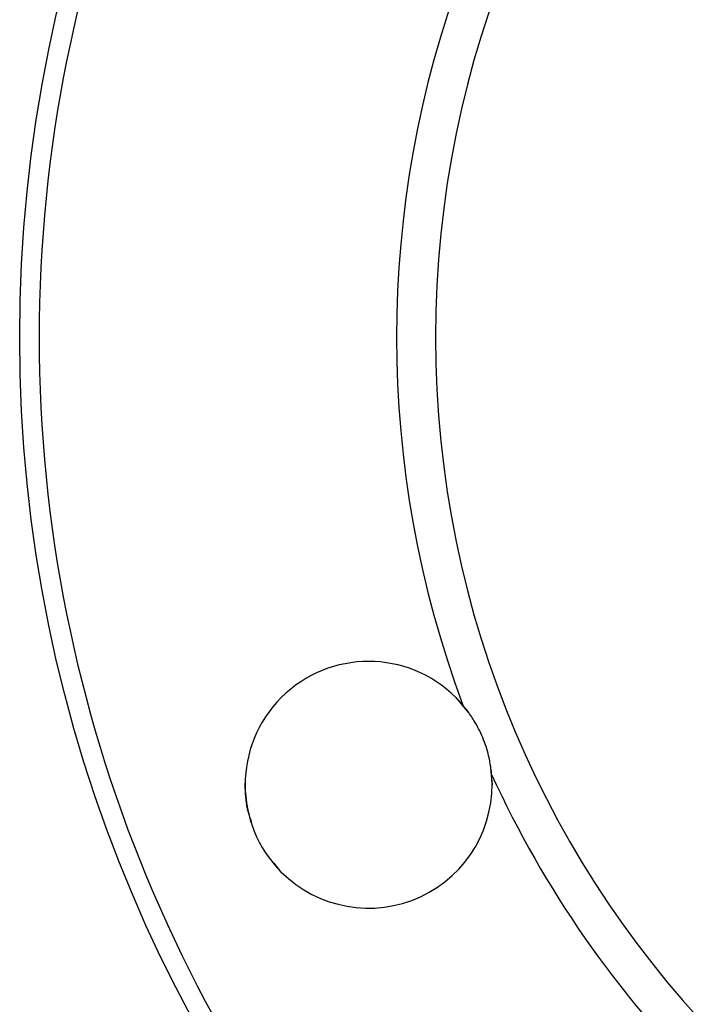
# Model space of a CAD drawing. Header units: millimetres. Extents: x 448 to 1828, y 150 to 1321.
# Tile 47 of 61: x 1593 to 1644, y 615 to 691. Entities that reach past the tile are written whole.
import ezdxf

# ---------------------------------------------------------------- set-up
doc = ezdxf.new("R2010")
doc.units = ezdxf.units.MM

msp = doc.modelspace()

# ---------------------------------------------------------------- linework, layer by layer
at = {"color": 7, "linetype": 'Continuous', "lineweight": 25}
for p, q in [((1626.244, 638.532), (1627.215, 637.348)), ((1628.879, 633.319), (1629.026, 631.815)), ((1610.026, 631.815), (1610.057, 632.151)), ((1612.809, 625.097), (1612.252, 625.776))]:
    msp.add_line(p, q, dxfattribs=at)
msp.add_circle((1702.675, 666.256), 110, dxfattribs=at)
for centre, radius, start, end in [((1702.675, 666.256), 78, 90, 270), ((1702.675, 666.256), 81, 159.54105, 200.45895), ((1619.526, 631.815), 9.5, 45, 225), ((1619.526, 631.815), 9.5, 40.17807, 45), ((1619.526, 631.815), 9.5, 225, 4.82193), ((1702.675, 666.256), 81, 204.54105, 245.45895)]:
    msp.add_arc(centre, radius, start, end, dxfattribs=at)
for points, knots in [([(1702.675, 774.756), (1673.9, 774.756), (1646.301, 763.325), (1605.607, 722.63), (1594.175, 695.032), (1594.175, 637.481), (1605.607, 609.882), (1646.301, 569.188), (1673.9, 557.756), (1702.675, 557.756)], [0, 0, 0, 0, 0.25, 0.25, 0.5, 0.5, 0.75, 0.75, 1, 1, 1, 1]), ([(1628.993, 632.613), (1628.986, 632.692), (1628.972, 632.849), (1628.943, 633.087), (1628.908, 633.324), (1628.866, 633.562), (1628.818, 633.8), (1628.727, 634.199), (1628.57, 634.754), (1628.312, 635.454), (1628, 636.131), (1627.678, 636.707), (1627.368, 637.186), (1627.086, 637.579), (1626.885, 637.822), (1626.785, 637.944)], [0, 0, 0, 0, 0.0418592, 0.0835587, 0.1251624, 0.1667347, 0.2083404, 0.2500442, 0.3758135, 0.5000085, 0.6242235, 0.7499853, 0.8333046, 0.9164702, 1, 1, 1, 1]), ([(1610.519, 628.94), (1610.403, 629.278), (1610.086, 630.206), (1610.049, 631.19), (1610.026, 631.815)], [0, 0, 0, 0, 0.3642844, 1, 1, 1, 1])]:
    msp.add_open_spline(points, degree=3, knots=knots, dxfattribs=at)

doc.saveas('drawing.dxf')
